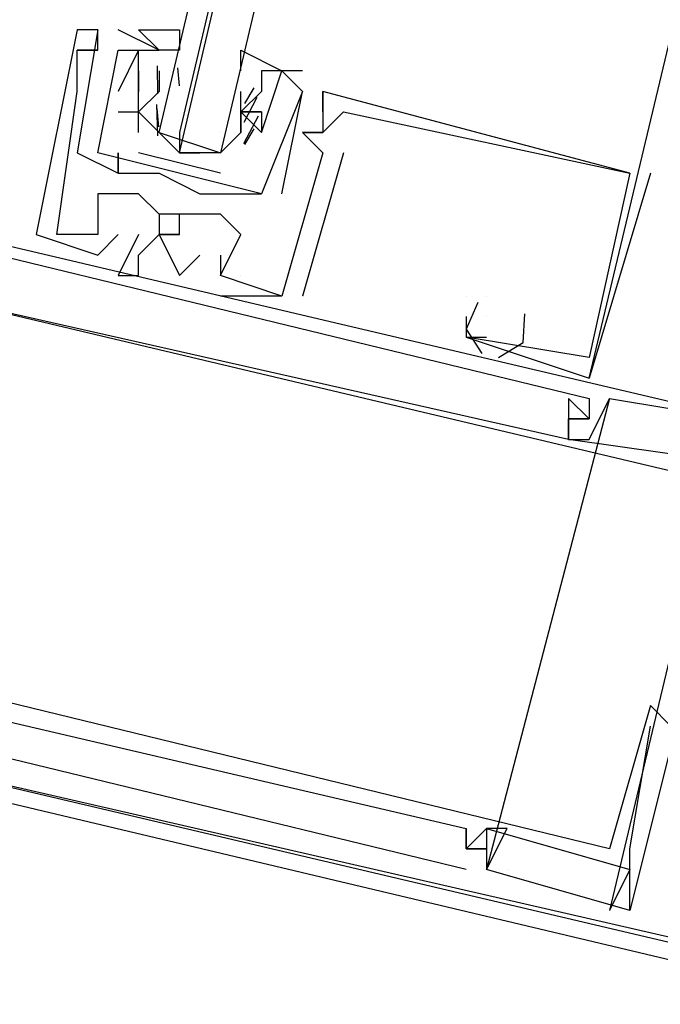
# Model space of a CAD drawing. Header units: feet. Extents: x -79 to 198, y -22 to 181.
# Tile 145 of 203: x 117.656 to 118.073, y 76.117 to 76.758. Entities that reach past the tile are written whole.
import ezdxf

# ---------------------------------------------------------------- set-up
doc = ezdxf.new("R2010")
doc.units = ezdxf.units.FT
doc.layers.add('A-LINEA', color=7, linetype='CONTINUOUS')

msp = doc.modelspace()

# ---------------------------------------------------------------- linework, layer by layer
at = {"layer": 'A-LINEA'}
for p, q in [((117.7067, 76.7511), (117.6933, 76.6711)), ((117.6933, 76.7511), (117.6933, 76.7511)), ((117.7067, 76.7511), (117.6933, 76.6711)), ((117.6933, 76.7511), (117.6933, 76.7511)), ((117.6933, 76.7511), (117.6933, 76.7511)), ((117.7067, 76.7511), (117.7067, 76.7511)), ((117.7067, 76.7511), (117.7067, 76.7511)), ((117.7067, 76.7511), (117.7067, 76.7511)), ((117.7067, 76.7511), (117.7067, 76.7511)), ((117.7067, 76.7511), (117.7067, 76.7511)), ((117.7467, 76.7378), (117.72, 76.7511)), ((117.72, 76.7511), (117.72, 76.7511)), ((117.7467, 76.7378), (117.72, 76.7511)), ((117.72, 76.7511), (117.72, 76.7511)), ((117.6933, 76.7378), (117.6933, 76.7378)), ((117.6933, 76.7378), (117.6933, 76.7378)), ((117.6933, 76.7378), (117.6933, 76.7378)), ((117.6933, 76.7378), (117.6933, 76.7378)), ((117.6933, 76.7378), (117.6933, 76.7378)), ((117.6933, 76.7378), (117.6933, 76.7378)), ((117.7067, 76.7378), (117.7067, 76.7378)), ((117.7067, 76.7378), (117.7067, 76.7378)), ((117.7067, 76.7378), (117.7067, 76.7378)), ((117.7067, 76.7378), (117.7067, 76.7378)), ((117.7067, 76.7378), (117.7067, 76.7378)), ((117.7067, 76.7378), (117.7067, 76.7378)), ((117.72, 76.7378), (117.72, 76.7378)), ((117.72, 76.7378), (117.72, 76.7378)), ((117.72, 76.7378), (117.72, 76.7378)), ((117.72, 76.7378), (117.72, 76.7378)), ((117.7333, 76.7378), (117.7333, 76.7378)), ((117.7333, 76.7378), (117.7333, 76.7378)), ((117.7467, 76.7378), (117.7467, 76.7378)), ((117.7467, 76.7378), (117.7467, 76.7378)), ((117.6933, 76.7244), (117.6933, 76.7244)), ((117.6933, 76.7244), (117.6933, 76.7244)), ((117.6933, 76.7244), (117.6933, 76.7244)), ((117.7333, 76.7244), (117.7333, 76.7244)), ((117.7333, 76.7244), (117.7333, 76.7244)), ((117.7333, 76.7244), (117.7333, 76.7244)), ((117.7333, 76.7244), (117.7333, 76.7244)), ((117.7459, 76.7094), (117.7456, 76.7277)), ((117.7467, 76.7244), (117.7467, 76.7244)), ((117.7467, 76.7244), (117.7467, 76.7111)), ((117.7467, 76.7244), (117.7467, 76.7244)), ((117.7599, 76.7147), (117.7588, 76.7265)), ((117.84, 76.7244), (117.8133, 76.7244)), ((117.8133, 76.7244), (117.8133, 76.7244)), ((117.84, 76.7244), (117.8133, 76.7244)), ((117.8133, 76.7244), (117.8133, 76.7244)), ((117.8267, 76.7244), (117.8267, 76.7244)), ((117.8267, 76.7244), (117.8267, 76.7244)), ((117.84, 76.7244), (117.84, 76.7244)), ((117.84, 76.7244), (117.84, 76.7244)), ((117.6933, 76.7111), (117.6933, 76.7111)), ((117.6933, 76.7111), (117.6933, 76.7111)), ((117.6933, 76.7111), (117.6933, 76.7111)), ((117.72, 76.7111), (117.72, 76.7111)), ((117.72, 76.7111), (117.72, 76.7111)), ((117.7333, 76.7111), (117.7333, 76.7111)), ((117.7333, 76.7111), (117.7333, 76.7111)), ((117.7333, 76.7111), (117.7333, 76.7111)), ((117.7333, 76.7111), (117.7333, 76.7111)), ((117.7333, 76.7111), (117.7333, 76.7111)), ((117.7333, 76.7111), (117.7333, 76.7111)), ((117.7467, 76.7111), (117.7467, 76.7111)), ((117.8, 76.7111), (117.8, 76.7111)), ((117.8, 76.6978), (117.8, 76.7111)), ((117.8, 76.7111), (117.8, 76.7111)), ((117.8, 76.7111), (117.8, 76.7111)), ((117.8085, 76.7133), (117.8023, 76.7032)), ((117.8133, 76.7111), (117.8133, 76.7111)), ((117.8133, 76.7111), (117.8133, 76.7111)), ((117.8267, 76.6444), (117.84, 76.7111)), ((117.8267, 76.6444), (117.84, 76.7111)), ((117.84, 76.7111), (117.84, 76.7111)), ((117.84, 76.7111), (117.84, 76.7111)), ((117.84, 76.7111), (117.84, 76.7111)), ((117.84, 76.7111), (117.84, 76.7111)), ((117.8533, 76.7111), (117.8533, 76.7111)), ((117.8533, 76.7111), (117.8533, 76.7111)), ((117.8533, 76.7111), (117.8533, 76.7111)), ((117.8533, 76.7111), (117.8533, 76.7111)), ((117.8533, 76.7111), (117.8533, 76.7111)), ((117.8533, 76.7111), (117.8533, 76.7111)), ((117.7458, 76.6822), (117.7452, 76.7026)), ((117.8103, 76.707), (117.8018, 76.6908)), ((117.72, 76.6978), (117.7333, 76.6978)), ((117.72, 76.6978), (117.72, 76.6978)), ((117.72, 76.6978), (117.7333, 76.6978)), ((117.72, 76.6978), (117.72, 76.6978)), ((117.7333, 76.6978), (117.7333, 76.6978)), ((117.7333, 76.6978), (117.7333, 76.6978)), ((117.7465, 76.688), (117.7455, 76.6999)), ((117.7467, 76.6978), (117.7467, 76.6978)), ((117.8, 76.6978), (117.8, 76.6978)), ((117.8, 76.6978), (117.8, 76.6978)), ((117.8, 76.6978), (117.8, 76.6978)), ((117.8, 76.6978), (117.8, 76.6978)), ((117.8133, 76.6978), (117.8133, 76.6978)), ((117.8133, 76.6978), (117.8133, 76.6978)), ((117.8533, 76.6978), (117.8533, 76.6978)), ((117.8533, 76.6978), (117.8533, 76.6978)), ((117.8533, 76.6978), (117.8533, 76.6978)), ((117.8667, 76.6978), (117.8667, 76.6978)), ((117.8667, 76.6978), (117.8667, 76.6978)), ((117.8667, 76.6978), (117.8667, 76.6978)), ((117.8113, 76.6949), (117.8017, 76.6769)), ((117.7467, 76.6844), (117.7467, 76.6844)), ((117.7867, 76.6844), (117.7867, 76.6844)), ((117.8, 76.6844), (117.8, 76.6844)), ((117.8, 76.6844), (117.8, 76.6844)), ((117.8085, 76.6867), (117.8023, 76.6765)), ((117.8133, 76.6844), (117.8133, 76.6844)), ((117.8133, 76.6844), (117.8133, 76.6844)), ((117.8133, 76.6844), (117.8133, 76.6844)), ((117.8133, 76.6844), (117.8133, 76.6844)), ((117.84, 76.6844), (117.84, 76.6844)), ((117.84, 76.6844), (117.84, 76.6844)), ((117.84, 76.6844), (117.84, 76.6844)), ((117.84, 76.6844), (117.84, 76.6844)), ((117.84, 76.6844), (117.84, 76.6844)), ((117.84, 76.6844), (117.84, 76.6844)), ((117.8533, 76.6844), (117.8533, 76.6844)), ((117.8533, 76.6844), (117.8533, 76.6844)), ((117.8533, 76.6844), (117.8533, 76.6844)), ((117.8533, 76.6844), (117.8533, 76.6844)), ((117.8533, 76.6844), (117.8533, 76.6844)), ((117.8533, 76.6844), (117.8533, 76.6844)), ((117.8533, 76.6844), (117.8533, 76.6844)), ((117.8533, 76.6844), (117.8533, 76.6844)), ((117.8533, 76.6844), (117.8533, 76.6844)), ((117.6933, 76.6711), (117.6933, 76.6711)), ((117.6933, 76.6711), (117.6933, 76.6711)), ((117.7067, 76.6711), (117.7067, 76.6711)), ((117.7067, 76.6711), (117.7067, 76.6711)), ((117.7067, 76.6711), (117.7067, 76.6711)), ((117.7067, 76.6711), (117.7067, 76.6711)), ((117.72, 76.6711), (117.72, 76.6711)), ((117.72, 76.6711), (117.72, 76.6711)), ((117.7867, 76.6578), (117.7333, 76.6711)), ((117.76, 76.6711), (117.7733, 76.6711)), ((117.8667, 76.6711), (117.84, 76.5778)), ((117.8667, 76.6711), (117.84, 76.5778)), ((117.8667, 76.6711), (117.84, 76.5778)), ((117.8533, 76.6711), (117.8533, 76.6711)), ((117.8533, 76.6711), (117.8533, 76.6711)), ((117.8533, 76.6711), (117.8533, 76.6711)), ((117.8533, 76.6711), (117.8533, 76.6711)), ((117.8533, 76.6711), (117.8533, 76.6711)), ((117.8533, 76.6711), (117.8533, 76.6711)), ((117.8667, 76.6711), (117.8667, 76.6711)), ((117.8667, 76.6711), (117.8667, 76.6711)), ((117.8667, 76.6711), (117.8667, 76.6711)), ((117.72, 76.6578), (117.72, 76.6578)), ((117.72, 76.6578), (117.72, 76.6578)), ((117.72, 76.6578), (117.72, 76.6578)), ((117.72, 76.6578), (117.72, 76.6578)), ((117.7333, 76.6578), (117.7333, 76.6578)), ((117.7333, 76.6578), (117.7333, 76.6578)), ((117.7467, 76.6578), (117.7467, 76.6578)), ((117.7467, 76.6578), (117.7467, 76.6578)), ((118.0667, 76.6578), (118.0267, 76.5244)), ((118.0667, 76.6578), (118.0267, 76.5244)), ((118.0667, 76.6578), (118.0267, 76.5244)), ((118.0533, 76.6578), (118.0533, 76.6578)), ((118.0533, 76.6578), (118.0533, 76.6578)), ((118.0533, 76.6578), (118.0533, 76.6578)), ((118.0533, 76.6578), (118.0533, 76.6578)), ((118.0533, 76.6578), (118.0533, 76.6578)), ((118.0533, 76.6578), (118.0533, 76.6578)), ((118.0667, 76.6578), (118.0667, 76.6578)), ((118.0667, 76.6578), (118.0667, 76.6578)), ((118.0667, 76.6578), (118.0667, 76.6578)), ((117.7067, 76.6444), (117.7067, 76.6444)), ((117.7067, 76.6444), (117.7067, 76.6444)), ((117.7067, 76.6444), (117.7067, 76.6444)), ((117.72, 76.6444), (117.72, 76.6444)), ((117.72, 76.6444), (117.72, 76.6444)), ((117.72, 76.6444), (117.72, 76.6444)), ((117.7333, 76.6444), (117.7333, 76.6444)), ((117.7333, 76.6444), (117.7333, 76.6444)), ((117.7333, 76.6444), (117.7333, 76.6444)), ((117.7733, 76.6444), (117.7733, 76.6444)), ((117.7733, 76.6444), (117.7733, 76.6444)), ((117.8, 76.6444), (117.8, 76.6444)), ((117.8, 76.6444), (117.8, 76.6444)), ((117.8133, 76.6444), (117.8133, 76.6444)), ((117.8133, 76.6444), (117.8133, 76.6444)), ((117.8267, 76.6444), (117.8267, 76.6444)), ((117.8267, 76.6444), (117.8267, 76.6444)), ((117.7467, 76.6311), (117.7467, 76.6311)), ((117.7467, 76.6311), (117.7467, 76.6311)), ((117.7467, 76.6311), (117.7467, 76.6311)), ((117.76, 76.6311), (117.76, 76.6311)), ((117.76, 76.6311), (117.76, 76.6311)), ((117.76, 76.6311), (117.76, 76.6311)), ((117.7733, 76.6311), (117.7733, 76.6311)), ((117.7733, 76.6311), (117.7733, 76.6311)), ((117.7733, 76.6311), (117.7733, 76.6311)), ((117.7867, 76.6311), (117.7867, 76.6311)), ((117.7867, 76.6311), (117.7867, 76.6311)), ((117.7867, 76.6311), (117.7867, 76.6311)), ((117.6667, 76.6178), (117.6667, 76.6178)), ((117.6667, 76.6178), (117.6667, 76.6178)), ((117.6667, 76.6178), (117.6667, 76.6178)), ((117.68, 76.6178), (117.68, 76.6178)), ((117.68, 76.6178), (117.68, 76.6178)), ((117.68, 76.6178), (117.68, 76.6178)), ((117.7067, 76.6178), (117.7067, 76.6178)), ((117.7067, 76.6178), (117.7067, 76.6178)), ((117.7067, 76.6178), (117.7067, 76.6178)), ((117.7067, 76.6178), (117.7067, 76.6178)), ((117.7067, 76.6178), (117.7067, 76.6178)), ((117.7067, 76.6178), (117.7067, 76.6178)), ((117.72, 76.6178), (117.72, 76.6178)), ((117.72, 76.6178), (117.72, 76.6178)), ((117.72, 76.6178), (117.72, 76.6178)), ((117.7333, 76.6178), (117.7333, 76.6178)), ((117.7333, 76.6178), (117.7333, 76.6178)), ((117.7333, 76.6178), (117.7333, 76.6178)), ((117.7467, 76.6178), (117.7467, 76.6178)), ((117.7467, 76.6178), (117.7467, 76.6178)), ((117.7467, 76.6178), (117.7467, 76.6178)), ((117.8, 76.6178), (117.8, 76.6178)), ((117.8, 76.6178), (117.8, 76.6178)), ((117.8, 76.6178), (117.8, 76.6178)), ((117.7067, 76.6044), (117.7067, 76.6044)), ((117.7067, 76.6044), (117.7067, 76.6044)), ((117.7067, 76.6044), (117.7067, 76.6044)), ((117.7333, 76.6044), (117.7333, 76.6044)), ((117.7333, 76.6044), (117.7333, 76.6044)), ((117.7333, 76.6044), (117.7333, 76.6044)), ((117.7733, 76.6044), (117.7733, 76.6044)), ((117.7733, 76.6044), (117.7733, 76.6044)), ((117.7733, 76.6044), (117.7733, 76.6044)), ((117.7867, 76.6044), (117.7867, 76.6044)), ((117.7867, 76.6044), (117.7867, 76.6044)), ((117.7867, 76.6044), (117.7867, 76.6044)), ((117.72, 76.5911), (117.72, 76.5911)), ((117.72, 76.5911), (117.72, 76.5911)), ((117.72, 76.5911), (117.72, 76.5911)), ((117.7333, 76.5911), (117.7333, 76.5911)), ((117.7333, 76.5911), (117.7333, 76.5911)), ((117.7333, 76.5911), (117.7333, 76.5911)), ((117.76, 76.5911), (117.76, 76.5911)), ((117.76, 76.5911), (117.76, 76.5911)), ((117.76, 76.5911), (117.76, 76.5911)), ((117.7867, 76.5911), (117.7867, 76.5911)), ((117.7867, 76.5911), (117.7867, 76.5911)), ((117.7867, 76.5911), (117.7867, 76.5911)), ((117.7867, 76.5911), (117.7867, 76.5911)), ((117.7867, 76.5911), (117.7867, 76.5911)), ((117.7867, 76.5911), (117.7867, 76.5911)), ((117.8, 76.5911), (117.8, 76.5911)), ((117.8, 76.5911), (117.8, 76.5911)), ((117.8, 76.5911), (117.8, 76.5911)), ((117.7867, 76.5778), (117.7867, 76.5778)), ((117.7867, 76.5778), (117.7867, 76.5778)), ((117.7867, 76.5778), (117.7867, 76.5778)), ((117.8267, 76.5778), (117.8267, 76.5778)), ((117.8267, 76.5778), (117.8267, 76.5778)), ((117.8267, 76.5778), (117.8267, 76.5778)), ((117.8267, 76.5778), (117.8267, 76.5778)), ((117.8267, 76.5778), (117.8267, 76.5778)), ((117.8267, 76.5778), (117.8267, 76.5778)), ((117.84, 76.5778), (117.84, 76.5778)), ((117.84, 76.5778), (117.84, 76.5778)), ((117.84, 76.5778), (117.84, 76.5778)), ((117.9467, 76.5778), (117.9467, 76.5778)), ((117.9467, 76.5778), (117.9467, 76.5778)), ((117.9467, 76.5778), (117.9467, 76.5778)), ((117.9467, 76.5778), (117.9467, 76.5778)), ((117.9467, 76.5778), (117.9467, 76.5778)), ((117.9467, 76.5778), (117.9467, 76.5778)), ((117.96, 76.5778), (117.96, 76.5778)), ((117.96, 76.5778), (117.96, 76.5778)), ((117.96, 76.5778), (117.96, 76.5778)), ((117.96, 76.5778), (117.96, 76.5778)), ((117.96, 76.5778), (117.96, 76.5778)), ((117.96, 76.5778), (117.96, 76.5778)), ((117.9467, 76.5644), (117.9467, 76.5644)), ((117.9467, 76.5644), (117.9467, 76.5644)), ((117.9467, 76.5644), (117.9467, 76.5644)), ((117.96, 76.5644), (117.96, 76.5644)), ((117.96, 76.5644), (117.96, 76.5644)), ((117.96, 76.5644), (117.96, 76.5644)), ((117.9467, 76.5511), (117.9467, 76.5511)), ((117.9467, 76.5511), (117.9467, 76.5511)), ((117.9467, 76.5511), (117.9467, 76.5511)), ((117.9467, 76.5511), (117.9467, 76.5511)), ((117.9467, 76.5511), (117.9467, 76.5511)), ((117.9467, 76.5511), (117.9467, 76.5511)), ((117.96, 76.5511), (117.96, 76.5511)), ((117.96, 76.5511), (117.96, 76.5511)), ((117.96, 76.5511), (117.96, 76.5511)), ((118.0267, 76.5378), (118.0267, 76.5378)), ((118.0267, 76.5378), (118.0267, 76.5378)), ((118.0267, 76.5378), (118.0267, 76.5378)), ((118.0267, 76.5378), (118.0267, 76.5378)), ((118.0267, 76.5378), (118.0267, 76.5378)), ((118.0267, 76.5378), (118.0267, 76.5378)), ((118.0267, 76.5244), (118.0267, 76.5244)), ((118.0267, 76.5244), (118.0267, 76.5244)), ((118.0267, 76.5244), (118.0267, 76.5244)), ((118.0267, 76.5244), (118.0267, 76.5244)), ((118.0267, 76.5244), (118.0267, 76.5244)), ((118.0267, 76.5244), (118.0267, 76.5244)), ((118.04, 76.5111), (117.96, 76.2044)), ((118.04, 76.5111), (117.96, 76.2044)), ((118.04, 76.5111), (117.96, 76.2044)), ((118.0133, 76.5111), (118.0133, 76.5111)), ((118.0133, 76.5111), (118.0133, 76.5111)), ((118.0133, 76.5111), (118.0133, 76.5111)), ((118.0267, 76.5111), (118.0267, 76.5111)), ((118.0267, 76.5111), (118.0267, 76.5111)), ((118.0267, 76.5111), (118.0267, 76.5111)), ((118.04, 76.5111), (118.04, 76.5111)), ((118.04, 76.5111), (118.04, 76.5111)), ((118.04, 76.5111), (118.04, 76.5111)), ((118.0133, 76.4978), (118.0133, 76.4978)), ((118.0133, 76.4978), (118.0133, 76.4978)), ((118.0133, 76.4978), (118.0133, 76.4978)), ((118.0133, 76.4978), (118.0133, 76.4978)), ((118.0133, 76.4978), (118.0133, 76.4978)), ((118.0133, 76.4978), (118.0133, 76.4978)), ((118.0267, 76.4978), (118.0267, 76.4978)), ((118.0267, 76.4978), (118.0267, 76.4978)), ((118.0267, 76.4978), (118.0267, 76.4978)), ((118.0267, 76.4978), (118.0267, 76.4978)), ((118.0267, 76.4978), (118.0267, 76.4978)), ((118.0267, 76.4978), (118.0267, 76.4978)), ((118.0133, 76.4844), (118.0133, 76.4844)), ((118.0133, 76.4844), (118.0133, 76.4844)), ((118.0133, 76.4844), (118.0133, 76.4844)), ((118.0133, 76.4844), (118.0133, 76.4844)), ((118.0133, 76.4844), (118.0133, 76.4844)), ((118.0133, 76.4844), (118.0133, 76.4844)), ((118.0133, 76.4844), (118.0133, 76.4844)), ((118.0133, 76.4844), (118.0133, 76.4844)), ((118.0133, 76.4844), (118.0133, 76.4844)), ((118.0267, 76.4844), (118.0267, 76.4844)), ((118.0267, 76.4844), (118.0267, 76.4844)), ((118.0267, 76.4844), (118.0267, 76.4844)), ((118.1067, 76.4578), (118.04, 76.1778)), ((118.1067, 76.4578), (118.04, 76.1778)), ((118.1067, 76.4578), (118.04, 76.1778)), ((118.0667, 76.3111), (118.0667, 76.3111)), ((118.0667, 76.3111), (118.0667, 76.3111)), ((118.0667, 76.3111), (118.0667, 76.3111)), ((118.0667, 76.2978), (118.0667, 76.2978)), ((118.0667, 76.2978), (118.0667, 76.2978)), ((118.0667, 76.2978), (118.0667, 76.2978)), ((117.9467, 76.2311), (117.9467, 76.2311)), ((117.9467, 76.2311), (117.9467, 76.2311)), ((117.9467, 76.2311), (117.9467, 76.2311)), ((117.96, 76.2311), (117.96, 76.2311)), ((117.96, 76.2311), (117.96, 76.2311)), ((117.96, 76.2311), (117.96, 76.2311)), ((117.96, 76.2311), (117.96, 76.2311)), ((117.96, 76.2311), (117.96, 76.2311)), ((117.96, 76.2311), (117.96, 76.2311)), ((117.9733, 76.2311), (117.9733, 76.2311)), ((117.9733, 76.2311), (117.9733, 76.2311)), ((117.9733, 76.2311), (117.9733, 76.2311)), ((117.9467, 76.2178), (117.9467, 76.2178)), ((117.9467, 76.2178), (117.9467, 76.2178)), ((117.9467, 76.2178), (117.9467, 76.2178)), ((117.9467, 76.2178), (117.9467, 76.2178)), ((117.9467, 76.2178), (117.9467, 76.2178)), ((117.9467, 76.2178), (117.9467, 76.2178)), ((117.96, 76.2178), (117.96, 76.2178)), ((117.96, 76.2178), (117.96, 76.2178)), ((117.96, 76.2178), (117.96, 76.2178)), ((117.96, 76.2178), (117.96, 76.2178)), ((117.96, 76.2178), (117.96, 76.2178)), ((117.96, 76.2178), (117.96, 76.2178)), ((118.04, 76.2178), (118.04, 76.2178)), ((118.04, 76.2178), (118.04, 76.2178)), ((118.04, 76.2178), (118.04, 76.2178)), ((118.0533, 76.2178), (118.0533, 76.2178)), ((118.0533, 76.2178), (118.0533, 76.2178)), ((118.0533, 76.2178), (118.0533, 76.2178)), ((117.9467, 76.2044), (117.9467, 76.2044)), ((117.9467, 76.2044), (117.9467, 76.2044)), ((117.9467, 76.2044), (117.9467, 76.2044)), ((117.96, 76.2044), (117.96, 76.2044)), ((117.96, 76.2044), (117.96, 76.2044)), ((117.96, 76.2044), (117.96, 76.2044)), ((117.96, 76.2044), (117.96, 76.2044)), ((117.96, 76.2044), (117.96, 76.2044)), ((117.96, 76.2044), (117.96, 76.2044)), ((117.9733, 76.2044), (117.9733, 76.2044)), ((117.9733, 76.2044), (117.9733, 76.2044)), ((117.9733, 76.2044), (117.9733, 76.2044)), ((118.0533, 76.2044), (118.04, 76.1778)), ((118.0533, 76.2044), (118.04, 76.1778)), ((118.0533, 76.2044), (118.04, 76.1778)), ((118.0533, 76.2044), (118.0533, 76.2044)), ((118.0533, 76.2044), (118.0533, 76.2044)), ((118.0533, 76.2044), (118.0533, 76.2044)), ((118.04, 76.1778), (118.04, 76.1778)), ((118.04, 76.1778), (118.04, 76.1778)), ((118.04, 76.1778), (118.04, 76.1778)), ((118.0533, 76.1778), (118.0533, 76.1778)), ((118.0533, 76.1778), (118.0533, 76.1778)), ((118.0533, 76.1778), (118.0533, 76.1778)), ((118.0533, 76.1778), (118.0533, 76.1778)), ((118.0533, 76.1778), (118.0533, 76.1778)), ((118.0533, 76.1778), (118.0533, 76.1778))]:
    msp.add_line(p, q, dxfattribs=at)
for points in [[(118.0267, 76.5244), (118.4533, 78.3111), (118.8267, 79.8844)], [(118.1867, 78.3644), (117.7867, 76.6711), (117.7733, 76.6711), (117.76, 76.6711), (118.16, 78.3778), (117.76, 76.6844), (117.76, 76.6711), (117.7467, 76.6844), (118.1467, 78.3778)], [(117.7867, 76.5911), (117.8, 76.6178), (117.7867, 76.6311), (117.7733, 76.6311), (117.76, 76.6311), (117.7467, 76.6311), (117.7333, 76.6444), (117.72, 76.6444), (117.7067, 76.6444), (117.7067, 76.6178), (117.68, 76.6178), (117.6933, 76.7111), (117.6933, 76.7244), (117.6933, 76.7378), (117.7067, 76.7378), (117.6933, 76.7378), (117.7067, 76.7378), (117.7067, 76.7511), (117.6933, 76.7511), (117.6667, 76.6178), (117.6667, 76.6178), (117.7067, 76.6044)], [(117.7867, 76.5911), (117.8, 76.6178), (117.7867, 76.6311), (117.7733, 76.6311), (117.76, 76.6311), (117.7467, 76.6311), (117.7333, 76.6444), (117.72, 76.6444), (117.7067, 76.6444), (117.7067, 76.6178), (117.68, 76.6178), (117.6933, 76.7111), (117.6933, 76.7244), (117.6933, 76.7378), (117.7067, 76.7378), (117.6933, 76.7378), (117.7067, 76.7378), (117.7067, 76.7511), (117.6933, 76.7511), (117.6667, 76.6178), (117.6667, 76.6178), (117.7067, 76.6044)], [(117.7867, 76.5911), (117.8, 76.6178), (117.7867, 76.6311), (117.7733, 76.6311), (117.76, 76.6311), (117.7467, 76.6311), (117.7333, 76.6444), (117.72, 76.6444), (117.7067, 76.6444), (117.7067, 76.6178), (117.68, 76.6178), (117.6933, 76.7111), (117.6933, 76.7244), (117.6933, 76.7378), (117.7067, 76.7378), (117.6933, 76.7378), (117.7067, 76.7378), (117.7067, 76.7511), (117.6933, 76.7511), (117.6667, 76.6178), (117.6667, 76.6178), (117.7067, 76.6044)], [(117.7333, 76.6844), (117.7333, 76.6978), (117.7333, 76.7111), (117.7333, 76.7244), (117.7333, 76.7378), (117.7467, 76.7378), (117.7333, 76.7511), (117.76, 76.7511), (117.76, 76.7378), (117.7467, 76.7378)], [(117.8133, 76.6444), (117.7067, 76.6711), (117.72, 76.7378), (117.7333, 76.7378), (117.72, 76.7111)], [(117.8133, 76.6444), (117.7067, 76.6711), (117.72, 76.7378), (117.7333, 76.7378), (117.72, 76.7111)], [(117.8, 76.7244), (117.8, 76.7378), (117.8267, 76.7244), (117.8133, 76.7244), (117.8133, 76.7111), (117.8, 76.6978), (117.8133, 76.6978), (117.8, 76.6978), (117.8, 76.6844), (117.7867, 76.6711)], [(117.7333, 76.7111), (117.7333, 76.7244), (117.7333, 76.7111), (117.7333, 76.7244)], [(117.7333, 76.7111), (117.7333, 76.7244), (117.7333, 76.7111), (117.7333, 76.7244)], [(117.8133, 76.6844), (117.8267, 76.7244), (117.84, 76.7111), (117.8133, 76.6444)], [(117.8133, 76.6844), (117.8267, 76.7244), (117.84, 76.7111), (117.8133, 76.6444)], [(117.7467, 76.7111), (117.7333, 76.6978), (117.7467, 76.6844), (117.7867, 76.6711), (117.8, 76.6844), (117.8, 76.6978)], [(118.0533, 76.6578), (117.8533, 76.7111), (117.8533, 76.6978), (117.8533, 76.7111), (117.8533, 76.6844), (117.84, 76.6844), (117.8533, 76.6844), (117.84, 76.6844), (117.8533, 76.6711), (117.8267, 76.5778), (117.7867, 76.5911)], [(118.0533, 76.6578), (117.8533, 76.7111), (117.8533, 76.6978), (117.8533, 76.7111), (117.8533, 76.6844), (117.84, 76.6844), (117.8533, 76.6844), (117.84, 76.6844), (117.8533, 76.6711), (117.8267, 76.5778), (117.7867, 76.5911)], [(118.0533, 76.6578), (117.8533, 76.7111), (117.8533, 76.6978), (117.8533, 76.7111), (117.8533, 76.6844), (117.84, 76.6844), (117.8533, 76.6844), (117.84, 76.6844), (117.8533, 76.6711), (117.8267, 76.5778), (117.7867, 76.5911)], [(117.8133, 76.7111), (117.8, 76.6978), (117.8133, 76.6978), (117.8133, 76.6844), (117.8, 76.6978), (117.8, 76.6844)], [(117.8133, 76.7111), (117.8, 76.6978), (117.8133, 76.6978), (117.8133, 76.6844), (117.8, 76.6978), (117.8, 76.6844)], [(117.8533, 76.6844), (117.8667, 76.6978), (118.0533, 76.6578), (118.0267, 76.5378), (117.9467, 76.5511), (117.96, 76.5511)], [(117.8533, 76.6844), (117.8667, 76.6978), (118.0533, 76.6578), (118.0267, 76.5378), (117.9467, 76.5511), (117.96, 76.5511)], [(117.8533, 76.6844), (117.8667, 76.6978), (118.0533, 76.6578), (118.0267, 76.5378), (117.9467, 76.5511), (117.96, 76.5511)], [(117.6933, 76.6711), (117.72, 76.6578), (117.72, 76.6711), (117.72, 76.6578), (117.7333, 76.6578), (117.7467, 76.6578), (117.7733, 76.6444), (117.8, 76.6444), (117.8133, 76.6444)], [(117.6933, 76.6711), (117.72, 76.6578), (117.72, 76.6711), (117.72, 76.6578), (117.7333, 76.6578), (117.7467, 76.6578), (117.7733, 76.6444), (117.8, 76.6444), (117.8133, 76.6444)], [(118.2267, 76.4711), (118.24, 76.4711), (117.56, 76.6311), (117.52, 76.4844)], [(118.2267, 76.4711), (118.24, 76.4711), (117.56, 76.6311), (117.52, 76.4844)], [(118.2267, 76.4711), (118.24, 76.4711), (117.56, 76.6311), (117.52, 76.4844)], [(117.76, 76.6178), (117.76, 76.6311), (117.7467, 76.6311), (117.7467, 76.6178), (117.76, 76.6178), (117.7467, 76.6178), (117.76, 76.6178), (117.7467, 76.6178)], [(117.76, 76.6178), (117.76, 76.6311), (117.7467, 76.6311), (117.7467, 76.6178), (117.76, 76.6178), (117.7467, 76.6178), (117.76, 76.6178), (117.7467, 76.6178)], [(117.76, 76.6178), (117.76, 76.6311), (117.7467, 76.6311), (117.7467, 76.6178), (117.76, 76.6178), (117.7467, 76.6178), (117.76, 76.6178), (117.7467, 76.6178)], [(117.5867, 76.6178), (118.0267, 76.5111), (118.0267, 76.4978), (118.0133, 76.4978), (118.0133, 76.4844), (118.0267, 76.4844), (118.04, 76.5111), (118.12, 76.4978)], [(117.5867, 76.6178), (118.0267, 76.5111), (118.0267, 76.4978), (118.0133, 76.4978), (118.0133, 76.4844), (118.0267, 76.4844), (118.04, 76.5111), (118.12, 76.4978)], [(117.5867, 76.6178), (118.0267, 76.5111), (118.0267, 76.4978), (118.0133, 76.4978), (118.0133, 76.4844), (118.0267, 76.4844), (118.04, 76.5111), (118.12, 76.4978)], [(117.72, 76.6178), (117.72, 76.6178), (117.7067, 76.6044)], [(117.72, 76.6178), (117.72, 76.6178), (117.7067, 76.6044)], [(117.72, 76.6178), (117.72, 76.6178), (117.7067, 76.6044)], [(117.7333, 76.6178), (117.72, 76.5911), (117.7333, 76.5911), (117.7333, 76.6044), (117.7467, 76.6178), (117.7467, 76.6178), (117.76, 76.5911), (117.7733, 76.6044), (117.7733, 76.6044)], [(117.7333, 76.6178), (117.72, 76.5911), (117.7333, 76.5911), (117.7333, 76.6044), (117.7467, 76.6178), (117.7467, 76.6178), (117.76, 76.5911), (117.7733, 76.6044), (117.7733, 76.6044)], [(117.7333, 76.6178), (117.72, 76.5911), (117.7333, 76.5911), (117.7333, 76.6044), (117.7467, 76.6178), (117.7467, 76.6178), (117.76, 76.5911), (117.7733, 76.6044), (117.7733, 76.6044)], [(117.7867, 76.6044), (117.7867, 76.5911), (117.7867, 76.5911)], [(117.7867, 76.6044), (117.7867, 76.5911), (117.7867, 76.5911)], [(117.7867, 76.6044), (117.7867, 76.5911), (117.7867, 76.5911)], [(117.5867, 76.4844), (117.6, 76.5778), (118.1067, 76.4578), (118.08, 76.3778)], [(117.5867, 76.4844), (117.6, 76.5778), (118.1067, 76.4578), (118.08, 76.3778)], [(117.5867, 76.4844), (117.6, 76.5778), (118.1067, 76.4578), (118.08, 76.3778)], [(118.12, 76.4844), (118.1067, 76.4711), (118.0133, 76.4844), (118.0133, 76.4978), (118.0267, 76.4978), (118.0133, 76.5111), (118.0133, 76.4844), (117.6, 76.5778)], [(118.12, 76.4844), (118.1067, 76.4711), (118.0133, 76.4844), (118.0133, 76.4978), (118.0267, 76.4978), (118.0133, 76.5111), (118.0133, 76.4844), (117.6, 76.5778)], [(118.12, 76.4844), (118.1067, 76.4711), (118.0133, 76.4844), (118.0133, 76.4978), (118.0267, 76.4978), (118.0133, 76.5111), (118.0133, 76.4844), (117.6, 76.5778)], [(117.8267, 76.5778), (117.8267, 76.5778), (117.7867, 76.5778)], [(117.8267, 76.5778), (117.8267, 76.5778), (117.7867, 76.5778)], [(117.8267, 76.5778), (117.8267, 76.5778), (117.7867, 76.5778)], [(117.9543, 76.5735), (117.9467, 76.5562), (117.9568, 76.5404)], [(117.9543, 76.5735), (117.9467, 76.5562), (117.9568, 76.5404)], [(117.9543, 76.5735), (117.9467, 76.5562), (117.9568, 76.5404)], [(117.9467, 76.5644), (117.9467, 76.5511), (118.0267, 76.5244)], [(117.9467, 76.5644), (117.9467, 76.5511), (118.0267, 76.5244)], [(117.9467, 76.5644), (117.9467, 76.5511), (118.0267, 76.5244)], [(117.9677, 76.5378), (117.9838, 76.5475), (117.9848, 76.5663)], [(117.9677, 76.5378), (117.9838, 76.5475), (117.9848, 76.5663)], [(117.9677, 76.5378), (117.9838, 76.5475), (117.9848, 76.5663)], [(118.1467, 76.1511), (118.16, 76.1511), (118.16, 76.1378), (117.48, 76.2978), (117.52, 76.4578), (117.5467, 76.4578), (117.56, 76.5244), (117.5733, 76.5244), (117.5867, 76.5244)], [(118.1467, 76.1511), (118.16, 76.1511), (118.16, 76.1378), (117.48, 76.2978), (117.52, 76.4578), (117.5467, 76.4578), (117.56, 76.5244), (117.5733, 76.5244), (117.5867, 76.5244)], [(118.1467, 76.1511), (118.16, 76.1511), (118.16, 76.1378), (117.48, 76.2978), (117.52, 76.4578), (117.5467, 76.4578), (117.56, 76.5244), (117.5733, 76.5244), (117.5867, 76.5244)], [(118.08, 76.2978), (118.0667, 76.3111), (118.0667, 76.3111), (118.04, 76.2178), (117.5467, 76.3378), (117.5733, 76.4178)], [(118.08, 76.2978), (118.0667, 76.3111), (118.0667, 76.3111), (118.04, 76.2178), (117.5467, 76.3378), (117.5733, 76.4178)], [(118.08, 76.2978), (118.0667, 76.3111), (118.0667, 76.3111), (118.04, 76.2178), (117.5467, 76.3378), (117.5733, 76.4178)], [(118.1067, 76.3911), (118.0533, 76.1778), (117.96, 76.2044)], [(118.1067, 76.3911), (118.0533, 76.1778), (117.96, 76.2044)], [(118.1067, 76.3911), (118.0533, 76.1778), (117.96, 76.2044)], [(117.9467, 76.2044), (117.5067, 76.3111), (117.5067, 76.3244), (117.5333, 76.3244), (117.52, 76.3378)], [(117.9467, 76.2044), (117.5067, 76.3111), (117.5067, 76.3244), (117.5333, 76.3244), (117.52, 76.3378)], [(117.9467, 76.2044), (117.5067, 76.3111), (117.5067, 76.3244), (117.5333, 76.3244), (117.52, 76.3378)], [(117.5333, 76.3111), (117.5067, 76.3244), (117.5067, 76.3111), (117.52, 76.3111), (117.5467, 76.3111), (117.5467, 76.3244), (117.9467, 76.2311), (117.9467, 76.2178), (117.96, 76.2178), (117.9467, 76.2178), (117.96, 76.2311), (118.0533, 76.2044)], [(117.5333, 76.3111), (117.5067, 76.3244), (117.5067, 76.3111), (117.52, 76.3111), (117.5467, 76.3111), (117.5467, 76.3244), (117.9467, 76.2311), (117.9467, 76.2178), (117.96, 76.2178), (117.9467, 76.2178), (117.96, 76.2311), (118.0533, 76.2044)], [(117.5333, 76.3111), (117.5067, 76.3244), (117.5067, 76.3111), (117.52, 76.3111), (117.5467, 76.3111), (117.5467, 76.3244), (117.9467, 76.2311), (117.9467, 76.2178), (117.96, 76.2178), (117.9467, 76.2178), (117.96, 76.2311), (118.0533, 76.2044)], [(117.2933, 75.4844), (118.1067, 75.2978), (118.2933, 76.1111), (117.48, 76.2978), (117.2933, 75.4844)], [(118.0533, 76.1778), (118.0533, 76.2178), (118.0667, 76.2978)], [(118.0533, 76.1778), (118.0533, 76.2178), (118.0667, 76.2978)], [(118.0533, 76.1778), (118.0533, 76.2178), (118.0667, 76.2978)], [(117.3067, 75.4978), (118.0933, 75.3111), (118.28, 76.0978), (117.4933, 76.2844), (117.3067, 75.4978)], [(117.96, 76.2178), (117.9467, 76.2178), (117.9467, 76.2178), (117.9467, 76.2311)], [(117.96, 76.2178), (117.9467, 76.2178), (117.9467, 76.2178), (117.9467, 76.2311)], [(117.96, 76.2178), (117.9467, 76.2178), (117.9467, 76.2178), (117.9467, 76.2311)], [(117.96, 76.2044), (117.9733, 76.2311), (117.96, 76.2311), (117.96, 76.2178), (117.96, 76.2044)], [(117.96, 76.2044), (117.9733, 76.2311), (117.96, 76.2311), (117.96, 76.2178), (117.96, 76.2044)], [(117.96, 76.2044), (117.9733, 76.2311), (117.96, 76.2311), (117.96, 76.2178), (117.96, 76.2044)]]:
    msp.add_lwpolyline(points, dxfattribs=at)

doc.saveas('drawing.dxf')
